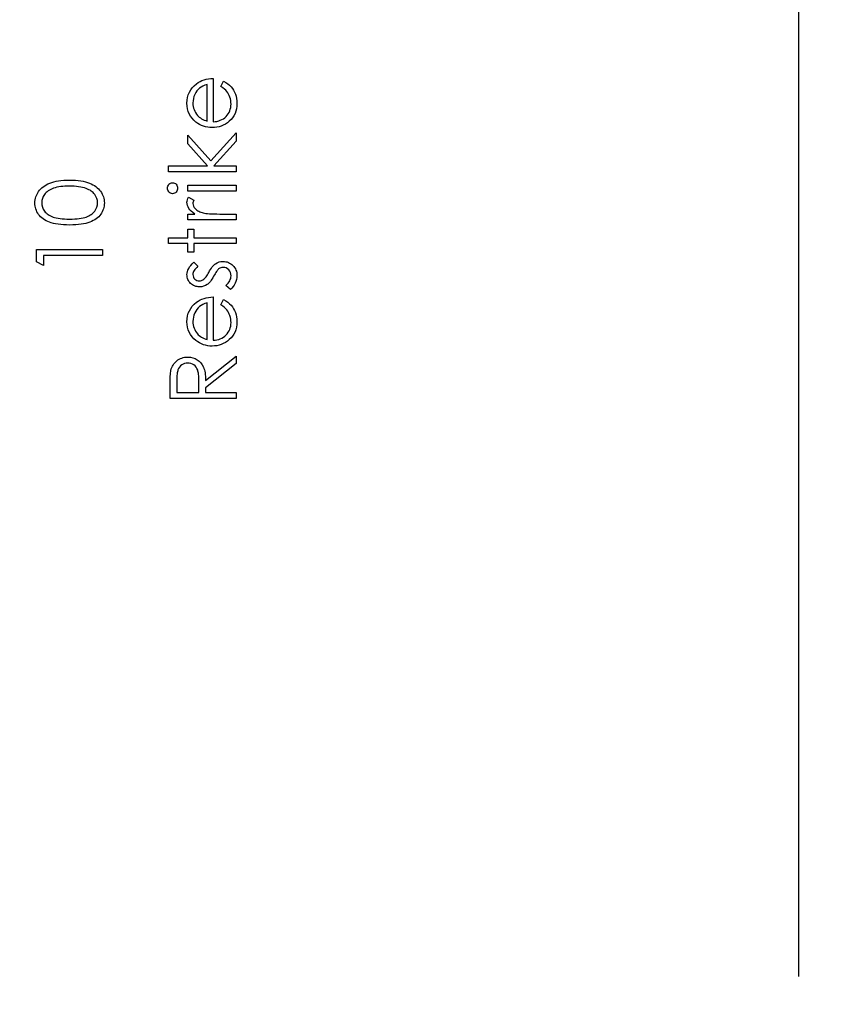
# Model space of a CAD drawing. Header units: inches. Extents: x 0.1 to 87.3, y 0.1 to 33.9.
# Tile 51 of 161: x 18.3 to 19.4, y 19.6 to 21. Entities that reach past the tile are written whole.
import ezdxf

# ---------------------------------------------------------------- set-up
doc = ezdxf.new("R2010")
doc.units = ezdxf.units.IN
doc.header["$MEASUREMENT"] = 0
doc.layers.add('DIMENSIONS', color=171, linetype='Continuous')
doc.layers.add('STATION_LINES', color=231, linetype='Continuous')
doc.styles.add('SLDTEXTSTYLE0', font='TXT', dxfattribs={"width": 0.75})
doc.dimstyles.new('SLDDIMSTYLE3', dxfattribs={"dimtxt": 0.125, "dimasz": 0.13, "dimexe": 0, "dimexo": 0.0625, "dimgap": 0.03125, "dimtad": 0, "dimtih": 1, "dimtoh": 1, "dimdec": 4, "dimlfac": 1.333333, "dimrnd": 1e-09, "dimzin": 12, "dimdsep": 46, "dimtxsty": 'SLDTEXTSTYLE0', "dimsah": 1, "dimcen": 0.09, "dimadec": 0, "dimazin": 3, "dimtfac": 1, "dimtdec": 4, "dimtofl": 0, "dimtmove": 0, "dimatfit": 3, "dimfxl": 0, "dimfrac": 2, "dimtolj": 1, "dimtzin": 12, "dimarcsym": 0})

# ---------------------------------------------------------------- blocks, each defined once
blk = doc.blocks.new('_D_6')
at = {"layer": 'DIMENSIONS'}
for p, q in [((1.8075, 22.5336), (1.8075, 18.1371)), ((31.7987, 22.2074), (31.7987, 18.1371)), ((1.8075, 18.2621), (17.0853, 18.2621)), ((31.7987, 18.2621), (17.7325, 18.2621))]:
    blk.add_line(p, q, dxfattribs=at)
for centre, start, end in [((17.3071, 18.2494), 153.4349, 206.5651), ((17.5106, 18.2494), 333.4349, 26.5651)]:
    blk.add_arc(centre, 0.2219, start, end, dxfattribs=at)
for points in [[(1.8075, 18.2621), (1.9375, 18.2421), (1.9375, 18.2821)], [(31.7987, 18.2621), (31.6687, 18.2821), (31.6687, 18.2421)]]:
    blk.add_solid(points, dxfattribs=at)
at = {"layer": 'DIMENSIONS', "insert": (17.1087, 18.3113), "char_height": 0.125, "attachment_point": 1, "style": 'SLDTEXTSTYLE0'}
blk.add_mtext('39.9883', dxfattribs=at)

msp = doc.modelspace()

# ---------------------------------------------------------------- linework, layer by layer
at = {"color": 7, "linetype": 'Continuous', "flags": 128}
for points in [[(18.584715, 20.864376), (18.588636, 20.87185), (18.588636, 20.87185), (18.591772, 20.87001), (18.594589, 20.868038), (18.597087, 20.865935), (18.599266, 20.863681), (18.601181, 20.861296), (18.602834, 20.85878), (18.604261, 20.856094), (18.605425, 20.853277), (18.606346, 20.850291), (18.607022, 20.847117), (18.607416, 20.843756), (18.607548, 20.840206), (18.607548, 20.840206), (18.607379, 20.836262), (18.606872, 20.832544), (18.606026, 20.829051), (18.604843, 20.825764), (18.603322, 20.822722), (18.601463, 20.819886), (18.599266, 20.817257), (18.59673, 20.814872), (18.593988, 20.812731), (18.591153, 20.810872), (18.588223, 20.809313), (18.585218, 20.808036), (18.582101, 20.807022), (18.578927, 20.806308), (18.57564, 20.805895), (18.572279, 20.805745), (18.572279, 20.805745), (18.569124, 20.805876), (18.566044, 20.806233), (18.563058, 20.806853), (18.560147, 20.807717), (18.55733, 20.808825), (18.554607, 20.810177), (18.551959, 20.811792), (18.549405, 20.813632), (18.549405, 20.813632), (18.546419, 20.816243), (18.543827, 20.81906), (18.54163, 20.822083), (18.539827, 20.825332), (18.538437, 20.828788), (18.537442, 20.83245), (18.536841, 20.836319), (18.536634, 20.840413), (18.536634, 20.840413), (18.536841, 20.844619), (18.537479, 20.84862), (18.538531, 20.852394), (18.540015, 20.855944), (18.541893, 20.859287), (18.544221, 20.862404), (18.546963, 20.865315), (18.550118, 20.868001), (18.550118, 20.868001), (18.552578, 20.869728), (18.55517, 20.871212), (18.557931, 20.872489), (18.560823, 20.873522), (18.563865, 20.874348), (18.567058, 20.874949), (18.570401, 20.875306), (18.573894, 20.875456), (18.573894, 20.875456), (18.573894, 20.814158), (18.573894, 20.814158), (18.576598, 20.814327), (18.57919, 20.814703), (18.58165, 20.815304), (18.583979, 20.81613), (18.586176, 20.817144), (18.588261, 20.818384), (18.590214, 20.819849), (18.592054, 20.82152), (18.593707, 20.82336), (18.595153, 20.825295), (18.596374, 20.827342), (18.597369, 20.829501), (18.598139, 20.831755), (18.598683, 20.834121), (18.599021, 20.836582), (18.599134, 20.839154), (18.599134, 20.839154), (18.59904, 20.841671), (18.59874, 20.844131), (18.598233, 20.846573), (18.597519, 20.848976), (18.596655, 20.851286), (18.59566, 20.853408), (18.594533, 20.855343), (18.593275, 20.857108), (18.591754, 20.858817), (18.589819, 20.860601), (18.587472, 20.86246), (18.584711, 20.864376)], [(18.565482, 20.867043), (18.562156, 20.866047), (18.559208, 20.864827), (18.556579, 20.863418), (18.554325, 20.861803), (18.552334, 20.859963), (18.550569, 20.857822), (18.548973, 20.855418), (18.547602, 20.852732), (18.546494, 20.849878), (18.545686, 20.846929), (18.545217, 20.843925), (18.545048, 20.840845), (18.545048, 20.840845), (18.545142, 20.838328), (18.545442, 20.835887), (18.545949, 20.833539), (18.546663, 20.831304), (18.547564, 20.829126), (18.548653, 20.82706), (18.549968, 20.825088), (18.55147, 20.823191), (18.55147, 20.823191), (18.55271, 20.821877), (18.5541, 20.820656), (18.555621, 20.81951), (18.557311, 20.818459), (18.559133, 20.817482), (18.561105, 20.816581), (18.563208, 20.815773), (18.56548, 20.815041), (18.56548, 20.815041), (18.56548, 20.867043)], [(18.510198, 20.743245), (18.510192, 20.751658), (18.510192, 20.751658), (18.565781, 20.751658), (18.565781, 20.751658), (18.537836, 20.782833), (18.537836, 20.782833), (18.537836, 20.794927), (18.537836, 20.794927), (18.570288, 20.758757), (18.570288, 20.758757), (18.606346, 20.798533), (18.606346, 20.798533), (18.606346, 20.786458), (18.606346, 20.786458), (18.574776, 20.751658), (18.574776, 20.751658), (18.606346, 20.751658), (18.606346, 20.751658), (18.606346, 20.743245), (18.606346, 20.743245), (18.510192, 20.743245)], [(18.370131, 20.667524), (18.365618, 20.66758), (18.361373, 20.667768), (18.357373, 20.668087), (18.353655, 20.668519), (18.350199, 20.669064), (18.347007, 20.669758), (18.344077, 20.670566), (18.34141, 20.671486), (18.33895, 20.672519), (18.33664, 20.673665), (18.334499, 20.674923), (18.33249, 20.676275), (18.330649, 20.677721), (18.328959, 20.679261), (18.327419, 20.680914), (18.326029, 20.682679), (18.324809, 20.68452), (18.323738, 20.686416), (18.322856, 20.688351), (18.322123, 20.69036), (18.321541, 20.692407), (18.321128, 20.69451), (18.320884, 20.696651), (18.320809, 20.698867), (18.320809, 20.698867), (18.320884, 20.701102), (18.321147, 20.7033), (18.321541, 20.705422), (18.322123, 20.707506), (18.322856, 20.709535), (18.323776, 20.711506), (18.324827, 20.713441), (18.326067, 20.7153), (18.327457, 20.717084), (18.329034, 20.718793), (18.330743, 20.720389), (18.33264, 20.721892), (18.334687, 20.7233), (18.336922, 20.724615), (18.339288, 20.725817), (18.341842, 20.726944), (18.344584, 20.727939), (18.34757, 20.728822), (18.350763, 20.729554), (18.354181, 20.730155), (18.357824, 20.730625), (18.361711, 20.730963), (18.365806, 20.73115), (18.370125, 20.731225), (18.370125, 20.731225), (18.374426, 20.73115), (18.37852, 20.730963), (18.38237, 20.730625), (18.385994, 20.730174), (18.389393, 20.729573), (18.392586, 20.72884), (18.395534, 20.727995), (18.398257, 20.727), (18.400793, 20.725892), (18.403159, 20.72469), (18.405375, 20.723394), (18.407441, 20.721986), (18.409319, 20.720483), (18.411047, 20.718868), (18.412624, 20.717159), (18.414033, 20.715356), (18.415291, 20.713478), (18.416361, 20.711544), (18.417282, 20.709553), (18.418033, 20.707525), (18.418615, 20.70544), (18.419028, 20.7033), (18.419291, 20.701102), (18.419366, 20.698867), (18.419366, 20.698867), (18.419291, 20.696651), (18.419047, 20.69451), (18.418634, 20.692407), (18.41807, 20.690379), (18.417357, 20.688388), (18.416455, 20.686454), (18.415404, 20.684576), (18.414202, 20.682754), (18.412831, 20.681008), (18.41131, 20.679355), (18.409619, 20.677815), (18.40776, 20.676369), (18.405751, 20.675017), (18.403591, 20.673759), (18.401262, 20.672594), (18.398783, 20.671543), (18.396098, 20.670603), (18.393149, 20.669777), (18.389957, 20.669101), (18.386501, 20.668538), (18.382783, 20.668087), (18.37882, 20.667768), (18.374595, 20.66758), (18.370125, 20.667524)], [(18.370089, 20.675937), (18.373843, 20.675975), (18.377374, 20.676125), (18.380661, 20.67635), (18.383722, 20.676651), (18.386539, 20.677064), (18.389112, 20.677552), (18.391459, 20.678134), (18.393562, 20.67881), (18.395497, 20.67958), (18.3973, 20.680425), (18.39899, 20.681346), (18.400567, 20.68236), (18.402013, 20.683468), (18.403347, 20.684651), (18.404549, 20.685928), (18.405638, 20.68728), (18.407441, 20.690135), (18.408718, 20.693064), (18.409488, 20.696069), (18.409751, 20.699149), (18.409751, 20.699149), (18.409507, 20.702248), (18.408755, 20.705253), (18.407497, 20.708145), (18.405732, 20.710943), (18.404661, 20.712276), (18.403478, 20.713516), (18.402145, 20.71468), (18.400699, 20.71577), (18.39914, 20.716765), (18.397431, 20.717685), (18.395609, 20.718511), (18.393656, 20.719263), (18.393656, 20.719263), (18.39114, 20.720089), (18.388511, 20.720821), (18.38575, 20.721422), (18.382877, 20.721929), (18.379872, 20.722305), (18.376736, 20.722587), (18.373468, 20.722756), (18.370087, 20.722812), (18.370087, 20.722812), (18.366707, 20.722756), (18.363477, 20.722624), (18.360416, 20.722361), (18.357505, 20.722023), (18.354744, 20.721573), (18.352152, 20.721047), (18.349711, 20.720389), (18.34742, 20.719657), (18.345279, 20.718831), (18.343307, 20.717929), (18.341467, 20.716953), (18.339776, 20.715901), (18.338236, 20.714774), (18.336847, 20.713553), (18.335588, 20.712276), (18.334499, 20.710924), (18.332715, 20.708088), (18.331438, 20.705196), (18.330687, 20.70221), (18.330424, 20.699149), (18.330424, 20.699149), (18.330687, 20.69605), (18.331438, 20.693027), (18.332715, 20.690116), (18.334499, 20.68728), (18.335588, 20.685928), (18.33679, 20.68467), (18.338105, 20.683487), (18.339551, 20.682397), (18.341129, 20.681383), (18.3428, 20.680444), (18.344603, 20.679599), (18.346537, 20.678829), (18.348641, 20.678153), (18.350988, 20.677571), (18.35358, 20.677064), (18.356416, 20.676669), (18.359477, 20.67635), (18.362763, 20.676125), (18.366313, 20.675975), (18.370087, 20.675937)], [(18.508994, 20.71977), (18.509121, 20.721328), (18.509516, 20.722774), (18.510192, 20.724108), (18.511112, 20.72531), (18.51222, 20.726324), (18.51346, 20.727038), (18.514793, 20.727469), (18.516239, 20.72762), (18.516239, 20.72762), (18.517648, 20.727469), (18.518962, 20.727038), (18.520183, 20.726324), (18.521291, 20.72531), (18.522211, 20.724108), (18.522887, 20.722774), (18.523282, 20.721328), (18.523413, 20.71977), (18.523413, 20.71977), (18.523282, 20.71823), (18.522887, 20.716821), (18.522211, 20.715488), (18.521291, 20.714286), (18.520183, 20.713291), (18.518962, 20.712577), (18.517648, 20.712145), (18.516239, 20.711995), (18.516239, 20.711995), (18.514793, 20.712145), (18.51346, 20.712577), (18.51222, 20.713291), (18.511112, 20.714286), (18.510192, 20.715488), (18.509516, 20.716821), (18.509121, 20.71823), (18.50899, 20.71977)], [(18.537836, 20.7156), (18.537836, 20.724014), (18.537836, 20.724014), (18.606346, 20.724014), (18.606346, 20.724014), (18.606346, 20.7156), (18.606346, 20.7156), (18.537836, 20.7156)], [(18.537836, 20.674735), (18.537836, 20.683149), (18.537836, 20.683149), (18.547921, 20.683149), (18.547921, 20.683149), (18.545142, 20.685064), (18.542775, 20.687036), (18.540822, 20.689046), (18.539282, 20.691111), (18.538118, 20.693233), (18.537291, 20.695412), (18.536803, 20.697609), (18.536634, 20.699863), (18.536634, 20.699863), (18.536784, 20.701609), (18.537216, 20.703412), (18.537949, 20.705271), (18.538982, 20.707187), (18.538982, 20.707187), (18.546268, 20.702567), (18.546268, 20.702567), (18.545742, 20.701346), (18.545348, 20.70022), (18.545123, 20.699187), (18.545048, 20.698267), (18.545048, 20.698267), (18.545273, 20.696257), (18.545949, 20.694266), (18.547057, 20.692332), (18.548635, 20.690416), (18.549592, 20.689496), (18.550682, 20.688632), (18.551902, 20.687844), (18.553236, 20.687092), (18.554682, 20.686398), (18.556278, 20.685759), (18.557987, 20.685177), (18.559809, 20.684651), (18.559809, 20.684651), (18.561443, 20.684294), (18.563471, 20.683994), (18.565837, 20.683731), (18.568598, 20.683524), (18.571715, 20.683355), (18.575227, 20.683242), (18.579077, 20.683167), (18.583321, 20.683149), (18.583321, 20.683149), (18.606346, 20.683149), (18.606346, 20.683149), (18.606346, 20.674735), (18.606346, 20.674735), (18.537836, 20.674735)], [(18.510198, 20.641081), (18.510192, 20.649495), (18.510192, 20.649495), (18.537836, 20.649495), (18.537836, 20.649495), (18.537836, 20.661514), (18.537836, 20.661514), (18.54625, 20.661514), (18.54625, 20.661514), (18.54625, 20.649495), (18.54625, 20.649495), (18.606346, 20.649495), (18.606346, 20.649495), (18.606346, 20.641081), (18.606346, 20.641081), (18.54625, 20.641081), (18.54625, 20.641081), (18.54625, 20.629062), (18.54625, 20.629062), (18.537836, 20.629062), (18.537836, 20.629062), (18.537836, 20.641081), (18.537836, 20.641081), (18.510192, 20.641081)], [(18.323217, 20.615334), (18.323212, 20.632668), (18.323212, 20.632668), (18.416962, 20.632668), (18.416962, 20.632668), (18.416962, 20.624254), (18.416962, 20.624254), (18.332828, 20.624254), (18.332828, 20.624254), (18.332828, 20.609831), (18.332828, 20.609831), (18.323212, 20.615334)], [(18.546383, 20.614639), (18.552259, 20.60893), (18.552259, 20.60893), (18.550569, 20.607427), (18.549104, 20.605925), (18.547865, 20.604423), (18.546851, 20.602958), (18.546062, 20.601474), (18.545498, 20.600009), (18.54516, 20.598544), (18.545048, 20.597098), (18.545048, 20.597098), (18.545217, 20.595333), (18.545742, 20.593699), (18.546606, 20.592178), (18.547808, 20.590807), (18.549254, 20.589661), (18.550813, 20.588854), (18.552485, 20.588366), (18.554269, 20.588197), (18.554269, 20.588197), (18.555884, 20.588347), (18.557442, 20.588779), (18.558982, 20.589511), (18.560485, 20.590525), (18.560485, 20.590525), (18.561255, 20.591183), (18.562062, 20.592009), (18.562889, 20.592986), (18.563753, 20.594131), (18.564654, 20.595446), (18.565593, 20.596911), (18.566551, 20.598526), (18.567546, 20.60031), (18.567546, 20.60031), (18.568786, 20.602488), (18.570006, 20.604479), (18.571227, 20.606301), (18.572448, 20.607934), (18.573631, 20.609381), (18.574814, 20.610658), (18.575997, 20.611747), (18.577162, 20.612648), (18.577162, 20.612648), (18.579584, 20.614038), (18.582176, 20.615052), (18.58488, 20.615634), (18.587753, 20.615841), (18.587753, 20.615841), (18.589782, 20.615747), (18.591735, 20.615484), (18.593613, 20.615033), (18.595397, 20.614414), (18.597125, 20.613587), (18.598759, 20.612611), (18.600299, 20.611446), (18.601782, 20.610094), (18.603134, 20.608611), (18.604299, 20.607052), (18.605294, 20.605399), (18.606102, 20.603653), (18.60674, 20.601812), (18.607191, 20.599878), (18.607454, 20.597868), (18.607548, 20.595765), (18.607548, 20.595765), (18.607397, 20.592929), (18.606928, 20.590169), (18.606158, 20.587464), (18.605069, 20.584816), (18.603717, 20.582318), (18.602139, 20.580046), (18.600317, 20.577999), (18.59827, 20.576177), (18.59827, 20.576177), (18.591923, 20.581755), (18.591923, 20.581755), (18.593613, 20.58337), (18.595078, 20.585004), (18.596317, 20.586675), (18.597331, 20.588347), (18.59812, 20.590056), (18.598683, 20.591802), (18.599021, 20.593549), (18.599134, 20.595333), (18.599134, 20.595333), (18.598928, 20.597756), (18.598308, 20.599991), (18.597294, 20.602038), (18.595848, 20.603897), (18.594139, 20.605437), (18.592279, 20.606545), (18.59027, 20.607202), (18.58811, 20.607427), (18.58811, 20.607427), (18.586326, 20.607277), (18.584655, 20.606845), (18.583058, 20.606132), (18.581575, 20.605117), (18.581575, 20.605117), (18.580861, 20.60446), (18.580091, 20.603615), (18.579265, 20.602582), (18.57842, 20.60138), (18.5775, 20.599991), (18.576561, 20.598413), (18.575565, 20.596666), (18.574514, 20.594732), (18.574514, 20.594732), (18.57333, 20.592648), (18.572147, 20.590732), (18.570964, 20.589004), (18.5698, 20.587427), (18.568635, 20.586037), (18.567471, 20.584835), (18.566307, 20.583783), (18.565161, 20.582919), (18.565161, 20.582919), (18.562776, 20.581549), (18.560222, 20.580572), (18.557499, 20.579971), (18.554607, 20.579783), (18.554607, 20.579783), (18.55271, 20.579858), (18.550907, 20.580084), (18.549179, 20.580478), (18.547527, 20.581004), (18.545949, 20.581699), (18.544465, 20.582544), (18.543057, 20.583539), (18.541742, 20.584685), (18.54054, 20.585962), (18.539508, 20.587314), (18.538625, 20.588741), (18.537911, 20.590244), (18.537348, 20.59184), (18.536953, 20.593511), (18.536709, 20.595258), (18.536634, 20.597098), (18.536634, 20.597098), (18.536784, 20.599277), (18.537235, 20.601455), (18.538005, 20.603653), (18.539076, 20.60585), (18.540447, 20.608028), (18.542118, 20.610226), (18.54409, 20.612442), (18.546381, 20.614639)], [(18.584715, 20.55428), (18.588636, 20.561754), (18.588636, 20.561754), (18.591772, 20.559914), (18.594589, 20.557942), (18.597087, 20.555839), (18.599266, 20.553585), (18.601181, 20.5512), (18.602834, 20.548683), (18.604261, 20.545998), (18.605425, 20.543181), (18.606346, 20.540195), (18.607022, 20.537021), (18.607416, 20.533659), (18.607548, 20.53011), (18.607548, 20.53011), (18.607379, 20.526166), (18.606872, 20.522448), (18.606026, 20.518955), (18.604843, 20.515668), (18.603322, 20.512626), (18.601463, 20.50979), (18.599266, 20.507161), (18.59673, 20.504776), (18.593988, 20.502635), (18.591153, 20.500776), (18.588223, 20.499217), (18.585218, 20.49794), (18.582101, 20.496926), (18.578927, 20.496212), (18.57564, 20.495799), (18.572279, 20.495649), (18.572279, 20.495649), (18.569124, 20.49578), (18.566044, 20.496137), (18.563058, 20.496757), (18.560147, 20.49762), (18.55733, 20.498728), (18.554607, 20.500081), (18.551959, 20.501696), (18.549405, 20.503536), (18.549405, 20.503536), (18.546419, 20.506147), (18.543827, 20.508964), (18.54163, 20.511987), (18.539827, 20.515236), (18.538437, 20.518692), (18.537442, 20.522354), (18.536841, 20.526222), (18.536634, 20.530317), (18.536634, 20.530317), (18.536841, 20.534523), (18.537479, 20.538523), (18.538531, 20.542298), (18.540015, 20.545848), (18.541893, 20.54919), (18.544221, 20.552308), (18.546963, 20.555219), (18.550118, 20.557904), (18.550118, 20.557904), (18.552578, 20.559632), (18.55517, 20.561116), (18.557931, 20.562393), (18.560823, 20.563426), (18.563865, 20.564252), (18.567058, 20.564853), (18.570401, 20.56521), (18.573894, 20.56536), (18.573894, 20.56536), (18.573894, 20.504062), (18.573894, 20.504062), (18.576598, 20.504231), (18.57919, 20.504607), (18.58165, 20.505208), (18.583979, 20.506034), (18.586176, 20.507048), (18.588261, 20.508288), (18.590214, 20.509752), (18.592054, 20.511424), (18.593707, 20.513264), (18.595153, 20.515199), (18.596374, 20.517246), (18.597369, 20.519405), (18.598139, 20.521659), (18.598683, 20.524025), (18.599021, 20.526485), (18.599134, 20.529058), (18.599134, 20.529058), (18.59904, 20.531575), (18.59874, 20.534035), (18.598233, 20.536476), (18.597519, 20.53888), (18.596655, 20.54119), (18.59566, 20.543312), (18.594533, 20.545247), (18.593275, 20.547012), (18.591754, 20.548721), (18.589819, 20.550505), (18.587472, 20.552364), (18.584711, 20.55428)], [(18.565482, 20.556947), (18.562156, 20.555951), (18.559208, 20.554731), (18.556579, 20.553322), (18.554325, 20.551707), (18.552334, 20.549867), (18.550569, 20.547726), (18.548973, 20.545322), (18.547602, 20.542636), (18.546494, 20.539782), (18.545686, 20.536833), (18.545217, 20.533828), (18.545048, 20.530748), (18.545048, 20.530748), (18.545142, 20.528232), (18.545442, 20.525791), (18.545949, 20.523443), (18.546663, 20.521208), (18.547564, 20.51903), (18.548653, 20.516964), (18.549968, 20.514992), (18.55147, 20.513095), (18.55147, 20.513095), (18.55271, 20.511781), (18.5541, 20.51056), (18.555621, 20.509414), (18.557311, 20.508363), (18.559133, 20.507386), (18.561105, 20.506485), (18.563208, 20.505677), (18.56548, 20.504945), (18.56548, 20.504945), (18.56548, 20.556947)], [(18.512598, 20.421129), (18.512596, 20.439891), (18.512596, 20.439891), (18.512614, 20.443647), (18.512671, 20.447102), (18.512784, 20.45022), (18.512915, 20.453037), (18.513103, 20.455534), (18.513309, 20.457713), (18.513572, 20.459591), (18.513873, 20.461131), (18.513873, 20.461131), (18.514417, 20.463178), (18.515112, 20.465131), (18.515939, 20.46699), (18.516896, 20.468737), (18.518004, 20.470389), (18.519244, 20.471948), (18.520615, 20.473413), (18.522117, 20.474765), (18.523751, 20.476005), (18.52546, 20.477075), (18.527263, 20.477977), (18.529178, 20.478709), (18.53115, 20.479291), (18.533235, 20.479704), (18.535413, 20.479948), (18.537667, 20.480024), (18.537667, 20.480024), (18.541404, 20.479798), (18.544897, 20.479103), (18.548165, 20.477939), (18.551207, 20.476324), (18.553949, 20.474277), (18.556334, 20.471835), (18.558363, 20.468981), (18.560034, 20.465751), (18.560729, 20.463948), (18.561349, 20.461995), (18.561856, 20.459873), (18.562288, 20.457581), (18.562626, 20.455121), (18.56287, 20.452511), (18.56302, 20.449731), (18.563076, 20.446783), (18.563076, 20.446783), (18.606346, 20.481225), (18.606346, 20.481225), (18.606346, 20.470821), (18.606346, 20.470821), (18.563076, 20.436379), (18.563076, 20.436379), (18.563076, 20.429543), (18.563076, 20.429543), (18.606346, 20.429543), (18.606346, 20.429543), (18.606346, 20.421129), (18.606346, 20.421129), (18.512596, 20.421129)], [(18.522215, 20.429543), (18.553461, 20.429543), (18.553461, 20.429543), (18.553593, 20.446708), (18.553593, 20.446708), (18.553574, 20.449112), (18.55348, 20.451365), (18.553348, 20.45345), (18.553161, 20.455384), (18.552916, 20.457149), (18.552616, 20.458746), (18.552259, 20.460192), (18.551846, 20.461469), (18.550851, 20.463722), (18.549574, 20.465732), (18.548052, 20.46746), (18.54625, 20.468925), (18.544278, 20.470108), (18.542174, 20.470934), (18.539977, 20.471441), (18.537648, 20.47161), (18.537648, 20.47161), (18.535395, 20.471441), (18.533235, 20.470934), (18.531188, 20.47007), (18.529235, 20.468887), (18.527488, 20.467422), (18.526005, 20.465751), (18.524784, 20.463873), (18.523826, 20.461769), (18.523451, 20.460567), (18.523113, 20.459196), (18.52285, 20.457638), (18.522624, 20.45591), (18.522436, 20.453976), (18.522305, 20.451872), (18.52223, 20.449581), (18.522211, 20.447121), (18.522211, 20.447121), (18.522211, 20.429543)]]:
    msp.add_lwpolyline(points, dxfattribs=at)
at = {"layer": 'STATION_LINES'}
msp.add_line((19.404935, 19.600705), (19.404935, 22.614639), dxfattribs=at)

# ---------------------------------------------------------------- dimensions: what is measured, and where the dimension line sits
at = {"layer": 'DIMENSIONS'}
dim = msp.add_linear_dim(base=(1.807477, 18.262123), p1=(31.798685, 22.257365), p2=(1.807477, 22.583647), text='(<>)', dimstyle='SLDDIMSTYLE3', dxfattribs=at)
dim.commit()
dim.dimension.update_dxf_attribs({"geometry": '_D_6', "text_midpoint": (17.408862, 18.262123), "dimtype": 160})

doc.saveas('drawing.dxf')
